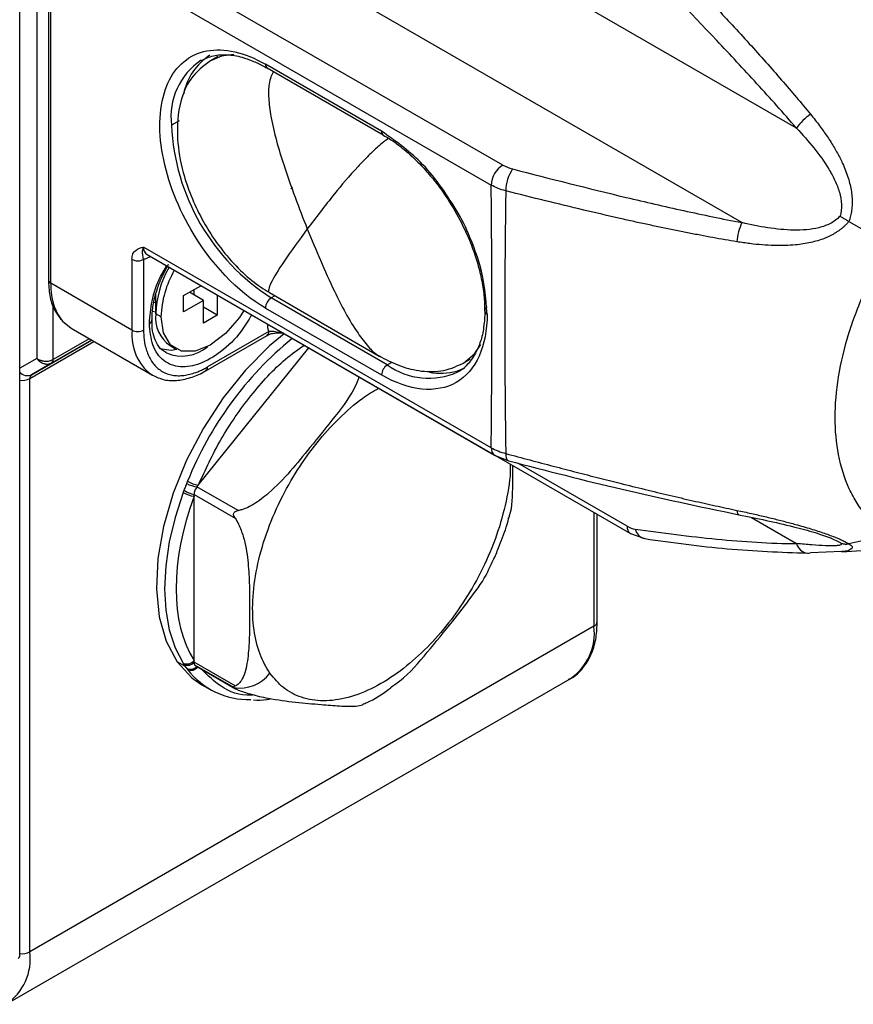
# Model space of a CAD drawing. Header units: millimetres. Extents: x 19 to 819, y 19 to 629.
# Tile 28 of 31: x 723 to 767, y 481 to 532. Entities that reach past the tile are written whole.
import ezdxf

# ---------------------------------------------------------------- set-up
doc = ezdxf.new("R2010")
doc.units = ezdxf.units.MM
doc.header["$LTSCALE"] = 3

msp = doc.modelspace()

# ---------------------------------------------------------------- linework, layer by layer
for p, q in [((723.288, 483.457), (723.288, 550.646)), ((724.182, 546.489), (724.182, 514.7)), ((763.855, 526.728), (736.85, 542.317)), ((724.784, 541.898), (724.784, 518.801)), ((724.91, 518.626), (724.91, 541.723)), ((761.006, 521.794), (734.001, 537.383)), ((748.52, 524.803), (730.365, 535.284)), ((729.758, 534.234), (747.913, 523.754)), ((733.631, 530.478), (733.232, 530.248)), ((742.183, 526.572), (736.122, 530.071)), ((736.211, 529.874), (742.272, 526.375)), ((731.618, 527.12), (731.213, 526.886)), ((766.592, 521.858), (768.718, 520.631)), ((747.913, 510.036), (729.758, 520.516)), ((729.936, 520.124), (748.091, 509.643)), ((729.152, 519.877), (729.152, 516.177)), ((729.758, 519.877), (729.758, 516.177)), ((730.066, 520.049), (730.061, 519.991)), ((730.114, 520.021), (730.061, 519.991)), ((730.833, 519.315), (730.957, 519.534)), ((729.152, 516.177), (724.91, 518.626)), ((730.395, 517.034), (730.395, 518.048)), ((731.849, 517.979), (732.75, 518.499)), ((732.88, 517.734), (732.152, 518.154)), ((732.395, 518.014), (732.395, 518.294)), ((736.331, 518.137), (742.066, 514.826)), ((730.395, 517.627), (730.292, 517.61)), ((730.341, 517.862), (730.395, 517.831)), ((731.849, 517.139), (731.849, 517.979)), ((732.88, 517.734), (731.849, 517.139)), ((732.88, 516.544), (732.88, 517.734)), ((733.607, 518.005), (733.607, 516.964)), ((736.62, 517.97), (736.425, 517.857)), ((742.486, 514.359), (736.425, 517.857)), ((725.031, 514.642), (725.031, 517.458)), ((730.205, 517.176), (730.395, 517.134)), ((730.668, 516.877), (730.395, 517.034)), ((733.607, 516.964), (732.88, 517.384)), ((736.122, 517.333), (742.183, 513.834)), ((725.377, 516.828), (725.439, 516.733)), ((733.607, 516.964), (732.88, 516.544)), ((736.244, 516.421), (736.244, 516.483)), ((725.975, 516.272), (730.218, 513.822)), ((736.296, 516.101), (733.092, 514.252)), ((736.301, 516.449), (736.244, 516.421)), ((737.006, 516.043), (737.027, 516.029)), ((737.027, 516.029), (755.182, 505.548)), ((723.819, 513.652), (727.166, 515.584)), ((723.908, 513.848), (727.04, 515.657)), ((727.04, 515.657), (724.942, 514.446)), ((726.915, 515.729), (725.031, 514.642)), ((733.003, 514.056), (736.207, 515.905)), ((730.954, 514.986), (730.905, 515.013)), ((731.149, 515.366), (731.422, 515.209)), ((732.616, 508.072), (738.383, 515.246)), ((724.182, 514.7), (723.288, 514.183)), ((724.942, 514.446), (723.908, 513.848)), ((742.486, 514.359), (742.738, 514.504)), ((746.407, 514.426), (746.806, 514.657)), ((723.819, 483.701), (723.819, 513.652)), ((748.091, 509.643), (748.809, 509.354)), ((755.005, 505.941), (749.309, 509.229)), ((732.546, 507.985), (732.616, 508.072)), ((734.692, 506.747), (732.546, 507.985)), ((732.395, 507.501), (732.395, 507.595)), ((732.395, 507.595), (734.54, 506.356)), ((732.395, 498.919), (732.395, 507.501)), ((753.275, 506.649), (753.275, 500.706)), ((753.451, 500.951), (753.451, 506.548)), ((761.499, 506.391), (763.855, 505.031)), ((755.182, 505.548), (755.931, 505.283)), ((765.634, 505.32), (766.127, 505.082)), ((768.718, 505.487), (766.592, 505.016)), ((766.221, 504.588), (771.423, 504.965)), ((766.22, 504.604), (764.59, 504.54)), ((753.275, 500.706), (723.819, 483.701)), ((731.948, 498.601), (731.513, 498.852)), ((732.395, 498.826), (732.395, 498.919)), ((734.54, 497.587), (732.395, 498.826)), ((734.466, 497.502), (732.436, 498.674)), ((732.436, 498.674), (732.486, 498.633)), ((732.484, 498.63), (734.549, 497.438)), ((722.576, 480.954), (752.032, 497.959)), ((732.804, 497.654), (733.229, 497.409)), ((752.032, 497.959), (751.961, 497.92))]:
    msp.add_line(p, q)
at = {"flags": 128}
for points in [[(734.477, 530.58), (733.832, 530.493), (733.212, 530.236)], [(734.999, 517.201), (734.758, 516.831), (734.039, 515.994), (733.243, 515.389), (732.447, 515.075), (731.729, 515.083), (731.16, 515.412), (730.794, 516.03), (730.668, 516.877)], [(725.431, 516.761), (725.523, 516.647), (725.975, 516.272), (725.975, 516.272)], [(737.094, 515.99), (736.337, 515.35), (735.081, 514.082), (733.919, 512.637), (732.884, 511.055), (732.003, 509.378), (731.3, 507.653), (730.795, 505.926), (730.502, 504.246), (730.428, 502.656), (730.576, 501.202), (730.941, 499.922), (731.513, 498.852)], [(730.608, 515.216), (731.199, 515.139), (731.486, 515.175)], [(746.463, 514.46), (747.033, 514.946), (747.37, 515.428)], [(746.112, 514.041), (746.326, 514.114), (746.535, 514.208)], [(730.218, 513.822), (730.217, 513.823), (730.161, 513.856)], [(748.672, 509.73), (748.679, 509.603), (748.699, 509.498), (748.732, 509.419), (748.776, 509.37), (748.809, 509.354)], [(731.825, 507.689), (731.403, 506.392), (731.097, 505.11), (730.912, 503.862), (730.849, 502.668), (730.912, 501.546), (731.097, 500.512), (731.403, 499.584), (731.825, 498.774)], [(760.745, 506.761), (760.758, 506.673), (760.779, 506.605), (760.806, 506.559), (760.839, 506.536), (760.846, 506.534)], [(764.428, 504.525), (764.48, 504.524), (764.59, 504.54)], [(731.513, 498.852), (732.278, 498.02), (732.804, 497.654)]]:
    msp.add_lwpolyline(points, dxfattribs=at)
for centre, radius, start, end in [((734.873, 527.941), 3.078, 122.3719, 169.0725), ((734.71, 527.334), 3.526, 123.5142, 187.31), ((736.332, 530.047), 0.211, 173.7012, 234.9867), ((766.066, 525.225), 2.674, 123.502, 145.7996), ((742.53, 527.401), 11.328, 182.6055, 237.3945), ((742.393, 526.548), 0.211, 173.7012, 234.9867), ((749.229, 523.694), 1.317, 122.6055, 177.3945), ((750.787, 523.431), 2.115, 146.4007, 179.3934), ((737.402, 523.679), 0.129, 294.3747, 354.3052), ((763.414, 520.63), 2.674, 154.2019, 176.4975), ((730.166, 520.465), 0.411, 172.7442, 235.9436), ((729.455, 520.461), 0.659, 242.6097, 297.3903), ((735.705, 516.833), 5.314, 150.7089, 177.8251), ((735.986, 516.674), 5.323, 150.3985, 177.8115), ((724.999, 518.823), 0.216, 185.6948, 245.6253), ((727.975, 518.477), 3.068, 177.2127, 213.9949), ((736.78, 517.303), 0.659, 122.6055, 177.3945), ((732.152, 516.825), 1.77, 173.1955, 235.4923), ((747.788, 517.172), 0.216, 114.4337, 173.6308), ((747.783, 517.212), 0.211, 184.3368, 246.3653), ((729.984, 516.714), 0.202, 292.4085, 359.3345), ((731.754, 515.928), 2.613, 174.5426, 232.4535), ((729.455, 516.762), 0.659, 242.6097, 297.3903), ((736.092, 516.076), 0.206, 304.0564, 7.2558), ((749.36, 501.347), 18.642, 129.4333, 158.1606), ((731.758, 516.917), 2.092, 247.3987, 309.7836), ((724.816, 514.621), 0.216, 305.698, 5.6204), ((723.687, 514.327), 0.527, 220.693, 294.7117), ((732.876, 514.231), 0.217, 306.985, 5.5073), ((742.841, 513.804), 0.659, 122.6055, 177.3945), ((744.646, 517.373), 3.708, 234.3824, 294.3071), ((745.274, 517.138), 3.209, 259.5142, 285.152), ((723.398, 514.461), 0.912, 263.0398, 297.4537), ((724.033, 513.673), 0.216, 125.698, 185.6204), ((748.343, 509.994), 0.431, 174.3798, 234.2993), ((732.965, 509.861), 1.822, 240.0708, 258.9859), ((732.651, 508.948), 1.377, 235.6912, 259.2961), ((732.98, 510.271), 2.327, 245.3428, 259.2704), ((732.565, 508.978), 1.486, 240.1578, 263.4359), ((755.434, 505.899), 0.431, 174.3799, 234.2989), ((756.046, 505.897), 0.624, 190.4126, 259.3596), ((764.512, 505.198), 0.679, 194.2685, 262.8709), ((750.421, 500.343), 2.877, 304.0564, 7.2558), ((753.15, 500.981), 0.302, 294.3747, 354.3052), ((732.018, 499.206), 0.473, 245.9099, 322.7063), ((732.047, 499.133), 0.465, 248.2628, 318.5898), ((732.212, 498.911), 0.449, 243.0928, 316.1348), ((732.24, 498.86), 0.453, 245.9494, 320.1405), ((735.267, 500.929), 4.059, 217.7104, 271.2001), ((734.78, 499.465), 1.988, 260.9219, 322.333), ((720.965, 483.338), 2.877, 304.0564, 7.2558), ((723.398, 484.51), 0.912, 263.0398, 297.4537), ((723.159, 483.469), 0.129, 294.3747, 354.3052)]:
    msp.add_arc(centre, radius, start, end)
for points, knots in [([(756.25, 536.579), (756.55, 536.27), (757.144, 535.66), (758.019, 534.75), (758.869, 533.858), (759.689, 532.988), (760.527, 532.087), (761.379, 531.157), (762.242, 530.197), (763.064, 529.261), (763.845, 528.353), (764.346, 527.749), (764.59, 527.455)], [0, 0, 0, 0, 0.105469, 0.208456, 0.308715, 0.405993, 0.500039, 0.607868, 0.712082, 0.812372, 0.90844, 1, 1, 1, 1]), ([(763.855, 526.728), (763.174, 527.517), (762.484, 528.29), (761.093, 529.813), (760.393, 530.564), (758.28, 532.796), (756.859, 534.254), (755.433, 535.699)], [0, 0, 0, 0, 0.25, 0.25, 0.5, 0.5, 1, 1, 1, 1]), ([(732.222, 521.449), (731.451, 522.785), (730.926, 524.224), (730.5, 526.94), (730.609, 528.158), (731.444, 530.003), (732.151, 530.59), (733.965, 530.942), (735.032, 530.7), (736.122, 530.071)], [0, 0, 0, 0, 0.25, 0.25, 0.5, 0.5, 0.75, 0.75, 1, 1, 1, 1]), ([(732.768, 530.262), (732.971, 530.36), (733.374, 530.554), (734.106, 530.588), (734.793, 530.495), (735.245, 530.313), (735.42, 530.243)], [0, 0, 0, 0, 0.286277, 0.566911, 0.832756, 1, 1, 1, 1]), ([(733.244, 530.255), (732.872, 529.968), (732.19, 529.442), (731.588, 528.006), (731.445, 526.303), (731.807, 524.205), (732.568, 522.314), (733.551, 520.735), (734.445, 519.639), (735.389, 518.743), (736.024, 518.334), (736.331, 518.137)], [0, 0, 0, 0, 0.124606, 0.228133, 0.372837, 0.491275, 0.652145, 0.741685, 0.831837, 0.918885, 1, 1, 1, 1]), ([(735.42, 530.243), (735.514, 530.212), (735.771, 530.126), (736.041, 529.961), (736.212, 529.856)], [0, 0, 0, 0, 0.366478, 1, 1, 1, 1]), ([(736.553, 529.677), (736.501, 529.594), (736.384, 529.407), (736.283, 528.931), (736.274, 528.228), (736.477, 526.794), (737.136, 524.485), (737.875, 522.573), (738.304, 521.462)], [0, 0, 0, 0, 0.037261, 0.083717, 0.169541, 0.279633, 0.581742, 1, 1, 1, 1]), ([(764.59, 527.455), (764.671, 527.355), (764.831, 527.158), (765.058, 526.86), (765.272, 526.567), (765.472, 526.277), (765.658, 525.991), (765.83, 525.71), (765.988, 525.432), (766.131, 525.158), (766.336, 524.732), (766.562, 524.159), (766.71, 523.545), (766.76, 523.081), (766.766, 522.758), (766.74, 522.447), (766.686, 522.146), (766.623, 521.954), (766.592, 521.858)], [0, 0, 0, 0, 0.062817, 0.12378, 0.182893, 0.240168, 0.295619, 0.349266, 0.401135, 0.45126, 0.499683, 0.63113, 0.749659, 0.803292, 0.854634, 0.904162, 0.95242, 1, 1, 1, 1]), ([(746.076, 522.465), (745.794, 522.916), (745.233, 523.811), (743.941, 525.337), (742.876, 526.085), (742.183, 526.572)], [0, 0, 0, 0, 0.261774, 0.520108, 1, 1, 1, 1]), ([(742.273, 526.358), (742.375, 526.304), (742.738, 526.11), (743.385, 525.614), (744.115, 524.948), (744.737, 524.256), (745.373, 523.454), (745.766, 522.819), (746.016, 522.415)], [0, 0, 0, 0, 0.074523, 0.267241, 0.471037, 0.621925, 0.759535, 1, 1, 1, 1]), ([(763.855, 526.728), (764.171, 526.394), (764.474, 526.051), (765.043, 525.342), (765.311, 524.973), (765.659, 524.395), (765.766, 524.199), (765.953, 523.797), (766.033, 523.59), (766.153, 523.171), (766.191, 522.959), (766.208, 522.533), (766.185, 522.325), (766.127, 522.127)], [0, 0, 0, 0, 0.25, 0.25, 0.5, 0.5, 0.625, 0.625, 0.75, 0.75, 0.875, 0.875, 1, 1, 1, 1]), ([(742.552, 526.203), (742.468, 526.142), (742.277, 526.002), (741.906, 525.685), (741.443, 525.245), (740.636, 524.393), (739.543, 523.095), (738.759, 522.062), (738.304, 521.462)], [0, 0, 0, 0, 0.036107, 0.082619, 0.168546, 0.27877, 0.581241, 1, 1, 1, 1]), ([(749.025, 524.601), (750.99, 524.089), (752.964, 523.587), (755.953, 522.874), (756.953, 522.642), (758.968, 522.2), (759.982, 521.989), (761.006, 521.794)], [0, 0, 0, 0, 0.5, 0.5, 0.75, 0.75, 1, 1, 1, 1]), ([(747.913, 510.036), (747.936, 512.309), (747.949, 514.588), (747.949, 519.16), (747.936, 521.454), (747.913, 523.754)], [0, 0, 0, 0, 0.5, 0.5, 1, 1, 1, 1]), ([(748.672, 523.454), (748.663, 522.827), (748.646, 521.611), (748.629, 519.842), (748.62, 518.182), (748.615, 516.043), (748.626, 513.237), (748.656, 510.948), (748.672, 509.73)], [0, 0, 0, 0, 0.137001, 0.266064, 0.387089, 0.500002, 0.733936, 1, 1, 1, 1]), ([(760.745, 520.793), (760.537, 520.828), (760.116, 520.899), (759.479, 521.013), (758.827, 521.134), (758.161, 521.263), (757.482, 521.399), (756.79, 521.542), (756.085, 521.691), (755.369, 521.847), (754.251, 522.097), (752.707, 522.456), (750.716, 522.938), (749.363, 523.279), (748.672, 523.454)], [0, 0, 0, 0, 0.050294, 0.102017, 0.155122, 0.209561, 0.265283, 0.322237, 0.38037, 0.43963, 0.499963, 0.658515, 0.825581, 1, 1, 1, 1]), ([(746.016, 522.415), (746.243, 521.991), (746.563, 521.397), (746.929, 520.496), (747.189, 519.736), (747.409, 518.853), (747.549, 517.991), (747.563, 517.455), (747.569, 517.196)], [0, 0, 0, 0, 0.2435338, 0.3414431, 0.5021785, 0.6659728, 0.8384648, 1, 1, 1, 1]), ([(747.699, 517.019), (747.627, 517.864), (747.518, 519.164), (746.813, 521.032), (746.375, 522.013), (746.079, 522.462), (746.076, 522.465)], [0, 0, 0, 0, 0.47794, 0.735223, 0.997966, 1, 1, 1, 1]), ([(766.592, 521.858), (766.559, 521.82), (766.493, 521.744), (766.387, 521.638), (766.274, 521.536), (766.155, 521.439), (766.03, 521.348), (765.898, 521.261), (765.76, 521.181), (765.616, 521.105), (765.466, 521.034), (765.135, 520.896), (764.581, 520.734), (763.89, 520.631), (763.247, 520.592), (762.668, 520.592), (762.056, 520.626), (761.41, 520.691), (760.97, 520.759), (760.745, 520.793)], [0, 0, 0, 0, 0.023795, 0.047683, 0.071742, 0.096048, 0.120674, 0.145689, 0.171161, 0.197152, 0.223719, 0.250917, 0.369421, 0.500851, 0.589149, 0.683058, 0.782767, 0.888393, 1, 1, 1, 1]), ([(766.127, 522.127), (765.983, 521.975), (765.815, 521.852), (765.438, 521.655), (765.232, 521.582), (764.811, 521.476), (764.592, 521.443), (764.148, 521.403), (763.925, 521.398), (763.254, 521.411), (762.804, 521.457), (761.903, 521.595), (761.453, 521.687), (761.006, 521.794)], [0, 0, 0, 0, 0.125, 0.125, 0.25, 0.25, 0.375, 0.375, 0.5, 0.5, 0.75, 0.75, 1, 1, 1, 1]), ([(766.127, 522.127), (766.147, 522.115), (766.187, 522.092), (766.252, 522.055), (766.319, 522.016), (766.387, 521.977), (766.456, 521.937), (766.524, 521.897), (766.569, 521.871), (766.592, 521.858)], [0, 0, 0, 0, 0.147411, 0.294303, 0.440064, 0.584081, 0.725767, 0.86457, 1, 1, 1, 1]), ([(738.304, 521.462), (737.877, 520.879), (737.14, 519.874), (736.469, 518.815), (736.284, 518.328), (736.263, 518.157), (736.338, 518.142), (736.35, 518.139)], [0, 0, 0, 0, 0.448281, 0.772076, 0.890072, 0.982056, 1, 1, 1, 1]), ([(738.304, 521.462), (738.76, 520.369), (739.544, 518.485), (740.633, 516.412), (741.446, 515.347), (741.853, 514.929), (742.09, 514.822), (742.136, 514.801)], [0, 0, 0, 0, 0.446212, 0.768512, 0.885962, 0.977522, 1, 1, 1, 1]), ([(768.718, 505.487), (768.664, 505.519), (768.555, 505.584), (768.396, 505.69), (768.24, 505.803), (768.086, 505.925), (767.935, 506.054), (767.788, 506.191), (767.644, 506.337), (767.373, 506.633), (767.004, 507.125), (766.454, 508.133), (765.995, 509.597), (765.815, 511.588), (765.996, 513.753), (766.445, 515.635), (766.992, 517.197), (767.402, 518.167), (767.788, 518.968), (768.085, 519.539), (768.393, 520.093), (768.61, 520.453), (768.718, 520.631)], [0, 0, 0, 0, 0.01519, 0.030532, 0.046026, 0.061668, 0.077458, 0.093392, 0.109469, 0.125684, 0.187308, 0.250288, 0.37854, 0.5002, 0.621612, 0.7496, 0.806991, 0.874951, 0.907076, 0.938638, 0.969618, 1, 1, 1, 1]), ([(729.152, 519.877), (729.152, 519.982), (729.171, 520.077), (729.238, 520.234), (729.287, 520.297), (729.459, 520.443), (729.609, 520.481), (729.758, 520.516)], [0, 0, 0, 0, 0.25, 0.25, 0.5, 0.5, 1, 1, 1, 1]), ([(729.758, 519.877), (729.744, 519.927), (729.735, 519.972), (729.721, 520.051), (729.716, 520.086), (729.705, 520.162), (729.7, 520.205), (729.706, 520.33), (729.721, 520.416), (729.758, 520.516)], [0, 0, 0, 0, 0.25, 0.25, 0.5, 0.5, 0.75, 0.75, 1, 1, 1, 1]), ([(730.061, 519.991), (730.036, 519.977), (729.984, 519.949), (729.908, 519.917), (729.832, 519.891), (729.783, 519.881), (729.758, 519.877)], [0, 0, 0, 0, 0.250912, 0.5, 0.749088, 1, 1, 1, 1]), ([(730.205, 516.714), (730.203, 516.867), (730.199, 517.216), (730.311, 517.783), (730.482, 518.373), (730.715, 518.979), (730.939, 519.395), (731.061, 519.624)], [0, 0, 0, 0, 0.17707, 0.402551, 0.573753, 0.766388, 1, 1, 1, 1]), ([(730.061, 516.527), (730.092, 516.909), (730.156, 517.692), (730.464, 518.691), (730.768, 519.206), (730.833, 519.315)], [0, 0, 0, 0, 0.429035, 0.879224, 1, 1, 1, 1]), ([(724.784, 518.801), (724.8, 518.523), (724.832, 517.964), (725.042, 517.292), (725.276, 516.968), (725.377, 516.828)], [0, 0, 0, 0, 0.3599255, 0.7231443, 1, 1, 1, 1]), ([(747.699, 517.019), (747.699, 515.33), (747.118, 514.045), (745.049, 512.85), (743.646, 512.989), (742.183, 513.834)], [0, 0, 0, 0, 0.5, 0.5, 1, 1, 1, 1]), ([(747.569, 517.196), (747.571, 517.171), (747.586, 516.881), (747.551, 516.625), (747.518, 516.39)], [0, 0, 0, 0, 0.083822, 1, 1, 1, 1]), ([(735.394, 516.973), (735.222, 516.681), (734.774, 515.921), (733.807, 515.005), (732.697, 514.355), (731.639, 514.176), (730.762, 514.511), (730.171, 515.317), (730.097, 516.132), (730.061, 516.527)], [0, 0, 0, 0, 0.096772, 0.252022, 0.397848, 0.543673, 0.698924, 0.854174, 1, 1, 1, 1]), ([(730.953, 515.009), (730.904, 515.028), (730.714, 515.106), (730.488, 515.385), (730.285, 515.853), (730.185, 516.297), (730.2, 516.614), (730.205, 516.714)], [0, 0, 0, 0, 0.102824, 0.402182, 0.651955, 0.889676, 1, 1, 1, 1]), ([(729.758, 516.177), (729.759, 516.13), (729.76, 516.037), (729.767, 515.9), (729.778, 515.766), (729.793, 515.636), (729.824, 515.438), (729.883, 515.184), (729.989, 514.886), (730.127, 514.616), (730.356, 514.296), (730.718, 513.99), (731.164, 513.829), (731.556, 513.791), (731.859, 513.806), (732.169, 513.863), (732.445, 513.948), (732.686, 514.044), (732.889, 514.139), (733.024, 514.214), (733.092, 514.252)], [0, 0, 0, 0, 0.023334, 0.046627, 0.069909, 0.093211, 0.116565, 0.178298, 0.240092, 0.304399, 0.368768, 0.500006, 0.631244, 0.695551, 0.759919, 0.821652, 0.883446, 0.922308, 0.961111, 1, 1, 1, 1]), ([(736.207, 515.905), (736.282, 515.939), (736.423, 516.003), (736.719, 516.042), (736.922, 516.032), (737.044, 516.026)], [0, 0, 0, 0, 0.308882, 0.581969, 1, 1, 1, 1]), ([(736.296, 516.101), (736.288, 516.125), (736.272, 516.172), (736.256, 516.251), (736.245, 516.333), (736.244, 516.392), (736.244, 516.421)], [0, 0, 0, 0, 0.250912, 0.5, 0.749088, 1, 1, 1, 1]), ([(737.046, 516.033), (736.98, 516.036), (736.816, 516.045), (736.559, 516.12), (736.383, 516.108), (736.296, 516.101)], [0, 0, 0, 0, 0.247728, 0.625222, 1, 1, 1, 1]), ([(747.518, 516.39), (747.517, 516.366), (747.496, 516.07), (747.358, 515.578), (747.102, 514.931), (746.714, 514.411), (746.398, 514.087), (746.169, 514.002), (746.144, 513.992)], [0, 0, 0, 0, 0.019247, 0.24143, 0.468591, 0.706511, 0.967506, 1, 1, 1, 1]), ([(732.616, 508.072), (732.988, 508.885), (733.742, 510.537), (735.331, 512.786), (736.837, 514.467), (737.812, 515.159), (738.136, 515.389)], [0, 0, 0, 0, 0.279705, 0.56821, 0.856715, 1, 1, 1, 1]), ([(724.182, 514.7), (724.201, 514.687), (724.236, 514.664), (724.295, 514.634), (724.353, 514.61), (724.41, 514.592), (724.465, 514.578), (724.516, 514.568), (724.563, 514.561), (724.633, 514.555), (724.728, 514.554), (724.843, 514.57), (724.946, 514.598), (725.003, 514.627), (725.031, 514.642)], [0, 0, 0, 0, 0.080255, 0.155488, 0.225698, 0.290885, 0.351049, 0.406189, 0.456307, 0.501403, 0.631346, 0.757725, 0.880591, 1, 1, 1, 1]), ([(724.942, 514.446), (724.927, 514.437), (724.895, 514.421), (724.844, 514.404), (724.789, 514.392), (724.73, 514.388), (724.67, 514.39), (724.607, 514.4), (724.538, 514.419), (724.458, 514.452), (724.367, 514.506), (724.267, 514.587), (724.212, 514.661), (724.182, 514.7)], [0, 0, 0, 0, 0.06788, 0.136887, 0.207032, 0.278326, 0.350778, 0.424399, 0.499197, 0.594335, 0.709528, 0.844758, 1, 1, 1, 1]), ([(742.066, 514.826), (742.391, 514.657), (743.083, 514.296), (744.18, 514.013), (745.351, 513.97), (746.034, 514.264), (746.395, 514.419)], [0, 0, 0, 0, 0.207746, 0.442247, 0.706088, 1, 1, 1, 1]), ([(730.159, 513.871), (730.351, 513.77), (730.749, 513.559), (731.459, 513.515), (732.184, 513.671), (732.705, 513.864), (732.968, 514.043), (733.002, 514.066)], [0, 0, 0, 0, 0.235392, 0.488138, 0.733947, 0.965212, 1, 1, 1, 1]), ([(741.005, 513.732), (740.962, 513.615), (740.694, 512.889), (739.751, 511.656), (738.548, 510.169), (737.436, 508.797), (736.469, 507.783), (735.603, 507.112), (735.041, 506.826), (734.76, 506.762), (734.692, 506.747)], [0, 0, 0, 0, 0.04172, 0.258591, 0.476722, 0.643809, 0.81023, 0.908035, 0.977854, 1, 1, 1, 1]), ([(736.354, 498.25), (736.168, 498.566), (735.784, 499.216), (735.481, 500.512), (735.415, 502.039), (735.635, 503.748), (736.13, 505.53), (736.863, 507.274), (737.769, 508.882), (738.799, 510.319), (739.945, 511.581), (741.037, 512.559), (741.749, 512.98), (742.025, 513.144)], [0, 0, 0, 0, 0.088385, 0.182064, 0.279638, 0.379282, 0.478926, 0.5765, 0.670179, 0.758564, 0.846949, 0.940628, 1, 1, 1, 1]), ([(748.672, 509.73), (749.09, 509.618), (749.915, 509.398), (751.141, 509.075), (752.338, 508.763), (753.502, 508.465), (754.701, 508.162), (755.932, 507.858), (757.195, 507.553), (758.417, 507.269), (759.594, 507.004), (760.367, 506.841), (760.745, 506.761)], [0, 0, 0, 0, 0.105469, 0.208456, 0.308715, 0.405993, 0.500039, 0.607868, 0.712082, 0.812372, 0.90844, 1, 1, 1, 1]), ([(748.809, 509.354), (750.78, 508.842), (754.727, 507.817), (758.804, 506.962), (760.846, 506.534)], [0, 0, 0, 0, 0.499261, 1, 1, 1, 1]), ([(748.895, 509.178), (748.899, 509.103), (748.929, 508.51), (748.715, 507.246), (748.241, 505.477), (747.503, 503.729), (746.598, 502.122), (745.568, 500.687), (744.422, 499.415), (743.155, 498.32), (741.798, 497.465), (740.429, 496.928), (739.132, 496.75), (737.992, 496.94), (737.04, 497.429), (736.578, 497.982), (736.354, 498.25)], [0, 0, 0, 0, 0.011537, 0.091129, 0.170722, 0.24866, 0.323488, 0.394086, 0.464685, 0.539512, 0.617451, 0.697043, 0.776635, 0.854574, 0.929401, 1, 1, 1, 1]), ([(748.805, 506.319), (748.829, 506.377), (749.031, 506.872), (749.033, 507.877), (749.042, 508.769), (749.045, 509.091)], [0, 0, 0, 0, 0.079204, 0.667438, 1, 1, 1, 1]), ([(732.009, 508.157), (732.016, 508.178), (732.031, 508.22), (732.047, 508.261), (732.055, 508.282)], [0, 0, 0, 0, 0.4963, 1, 1, 1, 1]), ([(731.825, 507.689), (731.833, 507.709), (731.849, 507.75), (731.866, 507.79), (731.875, 507.81)], [0, 0, 0, 0, 0.5037, 1, 1, 1, 1]), ([(731.875, 507.81), (731.89, 507.845), (731.915, 507.901), (731.948, 507.979), (731.977, 508.06), (731.996, 508.12), (732.009, 508.157)], [0, 0, 0, 0, 0.3116832, 0.5, 0.6882854, 1, 1, 1, 1]), ([(732.546, 507.985), (732.5, 507.928), (732.462, 507.861), (732.409, 507.725), (732.395, 507.656), (732.395, 507.595)], [0, 0, 0, 0, 0.5, 0.5, 1, 1, 1, 1]), ([(734.54, 506.356), (734.514, 506.396), (734.491, 506.437), (734.459, 506.527), (734.45, 506.578), (734.475, 506.643), (734.49, 506.661), (734.524, 506.69), (734.544, 506.701), (734.605, 506.728), (734.648, 506.738), (734.692, 506.747)], [0, 0, 0, 0, 0.25, 0.25, 0.5, 0.5, 0.625, 0.625, 0.75, 0.75, 1, 1, 1, 1]), ([(760.745, 506.761), (760.872, 506.734), (761.122, 506.681), (761.493, 506.6), (761.854, 506.518), (762.205, 506.436), (762.546, 506.354), (762.875, 506.272), (763.195, 506.19), (763.503, 506.108), (763.975, 505.98), (764.585, 505.805), (765.19, 505.61), (765.617, 505.458), (765.899, 505.349), (766.156, 505.24), (766.39, 505.13), (766.525, 505.054), (766.592, 505.016)], [0, 0, 0, 0, 0.062817, 0.12378, 0.182893, 0.240168, 0.295619, 0.349266, 0.401135, 0.45126, 0.499683, 0.63113, 0.749659, 0.803292, 0.854634, 0.904162, 0.95242, 1, 1, 1, 1]), ([(734.54, 506.356), (734.671, 506.156), (734.769, 505.945), (734.931, 505.512), (734.992, 505.299), (735.091, 504.876), (735.129, 504.666), (735.188, 504.255), (735.21, 504.053), (735.261, 503.456), (735.276, 503.068), (735.293, 502.297), (735.295, 501.915), (735.295, 501.153), (735.293, 500.774), (735.276, 500.023), (735.261, 499.651), (735.21, 499.113), (735.188, 498.937), (735.128, 498.595), (735.091, 498.43), (734.992, 498.122), (734.93, 497.978), (734.809, 497.796), (734.765, 497.742), (734.663, 497.65), (734.605, 497.612), (734.54, 497.587)], [0, 0, 0, 0, 0.0625, 0.0625, 0.125, 0.125, 0.1875, 0.1875, 0.25, 0.25, 0.375, 0.375, 0.5, 0.5, 0.625, 0.625, 0.75, 0.75, 0.8125, 0.8125, 0.875, 0.875, 0.9375, 0.9375, 0.96875, 0.96875, 1, 1, 1, 1]), ([(747.797, 503.726), (747.872, 503.868), (748.06, 504.221), (748.356, 504.945), (748.638, 505.667), (748.779, 506.172), (748.819, 506.315)], [0, 0, 0, 0, 0.169906, 0.421345, 0.835922, 1, 1, 1, 1]), ([(760.846, 506.534), (761.793, 506.34), (763.117, 506.07), (764.78, 505.629), (765.401, 505.403), (765.678, 505.302)], [0, 0, 0, 0, 0.581042, 0.812931, 1, 1, 1, 1]), ([(755.433, 505.784), (756.859, 505.582), (758.28, 505.4), (760.393, 505.192), (761.093, 505.134), (762.484, 505.052), (763.174, 505.028), (763.855, 505.031)], [0, 0, 0, 0, 0.5, 0.5, 0.75, 0.75, 1, 1, 1, 1]), ([(755.931, 505.283), (757.377, 505.083), (760.276, 504.681), (763.042, 504.577), (764.428, 504.525)], [0, 0, 0, 0, 0.4988628, 1, 1, 1, 1]), ([(766.2, 504.993), (766.192, 504.971), (766.161, 504.953), (766.066, 504.927), (766.002, 504.918), (765.774, 504.901), (765.578, 504.903), (765.146, 504.921), (764.906, 504.938), (764.399, 504.979), (764.131, 505.004), (763.855, 505.031)], [0, 0, 0, 0, 0.125, 0.125, 0.25, 0.25, 0.5, 0.5, 0.75, 0.75, 1, 1, 1, 1]), ([(766.127, 505.082), (766.147, 505.071), (766.187, 505.05), (766.252, 505.026), (766.319, 505.01), (766.387, 505.001), (766.456, 504.999), (766.524, 505.003), (766.569, 505.012), (766.592, 505.016)], [0, 0, 0, 0, 0.147411, 0.294303, 0.440064, 0.584081, 0.725767, 0.86457, 1, 1, 1, 1]), ([(766.592, 505.016), (766.662, 504.965), (766.803, 504.862), (766.702, 504.707), (766.515, 504.616), (766.226, 504.605), (766.22, 504.604)], [0, 0, 0, 0, 0.249203, 0.49922, 0.989278, 1, 1, 1, 1]), ([(742.646, 497.504), (742.807, 497.613), (743.555, 498.116), (744.582, 499.364), (745.81, 500.836), (746.872, 502.231), (747.559, 503.145), (747.776, 503.668), (747.799, 503.724)], [0, 0, 0, 0, 0.069889, 0.32422, 0.582768, 0.77878, 0.976074, 1, 1, 1, 1]), ([(751.938, 497.936), (752.012, 497.967), (752.344, 498.107), (752.781, 498.575), (753.187, 499.289), (753.412, 500.085), (753.437, 500.671), (753.448, 500.952)], [0, 0, 0, 0, 0.072697, 0.326516, 0.559786, 0.788909, 1, 1, 1, 1]), ([(731.875, 498.702), (731.866, 498.714), (731.849, 498.738), (731.833, 498.762), (731.825, 498.774)], [0, 0, 0, 0, 0.4963, 1, 1, 1, 1]), ([(731.948, 498.601), (731.939, 498.613), (731.915, 498.646), (731.89, 498.68), (731.875, 498.702)], [0, 0, 0, 0, 0.376602, 1, 1, 1, 1]), ([(732.055, 498.447), (732.047, 498.458), (732.031, 498.479), (732.016, 498.5), (732.009, 498.511)], [0, 0, 0, 0, 0.5037, 1, 1, 1, 1]), ([(735.524, 497.12), (735.471, 497.115), (734.813, 497.047), (733.822, 497.442), (733.112, 498.138), (732.791, 498.452)], [0, 0, 0, 0, 0.0460511, 0.5683222, 1, 1, 1, 1]), ([(734.466, 497.502), (734.449, 497.526), (734.459, 497.543), (734.491, 497.568), (734.515, 497.578), (734.54, 497.587)], [0, 0, 0, 0, 0.5, 0.5, 1, 1, 1, 1]), ([(734.692, 497.372), (734.648, 497.388), (734.604, 497.407), (734.523, 497.451), (734.483, 497.478), (734.466, 497.502)], [0, 0, 0, 0, 0.5, 0.5, 1, 1, 1, 1]), ([(741.185, 496.619), (741.267, 496.654), (741.738, 496.854), (742.234, 497.153), (742.632, 497.46), (742.662, 497.483)], [0, 0, 0, 0, 0.163177, 0.937697, 1, 1, 1, 1]), ([(734.692, 497.372), (734.904, 497.3), (735.469, 497.109), (736.527, 496.885), (737.715, 496.733), (738.925, 496.623), (740.003, 496.539), (740.797, 496.503), (741.086, 496.579), (741.192, 496.607)], [0, 0, 0, 0, 0.066075, 0.175939, 0.381434, 0.590337, 0.748712, 0.908123, 1, 1, 1, 1]), ([(735.496, 496.858), (735.728, 496.848), (736.026, 496.835), (736.342, 496.911), (736.411, 496.928)], [0, 0, 0, 0, 0.781746, 1, 1, 1, 1])]:
    msp.add_open_spline(points, degree=3, knots=knots)
for points in [[(748.52, 524.803), (748.666, 524.719), (748.836, 524.651), (749.025, 524.601)], [(748.672, 523.454), (748.392, 523.526), (748.131, 523.629), (747.913, 523.754)], [(736.122, 517.333), (734.66, 518.177), (733.257, 519.658), (732.222, 521.449)], [(747.913, 510.036), (748.131, 509.909), (748.392, 509.804), (748.672, 509.73)], [(732.395, 507.501), (731.142, 504.101), (731.142, 500.874), (732.395, 498.919)], [(755.005, 505.941), (755.152, 505.856), (755.295, 505.803), (755.433, 505.784)], [(766.127, 505.082), (766.186, 505.048), (766.208, 505.018), (766.2, 504.993)], [(732.009, 498.511), (731.989, 498.54), (731.97, 498.569), (731.948, 498.601)], [(732.395, 498.826), (732.395, 498.765), (732.409, 498.712), (732.436, 498.674)]]:
    msp.add_open_spline(points, degree=3)

doc.saveas('drawing.dxf')
